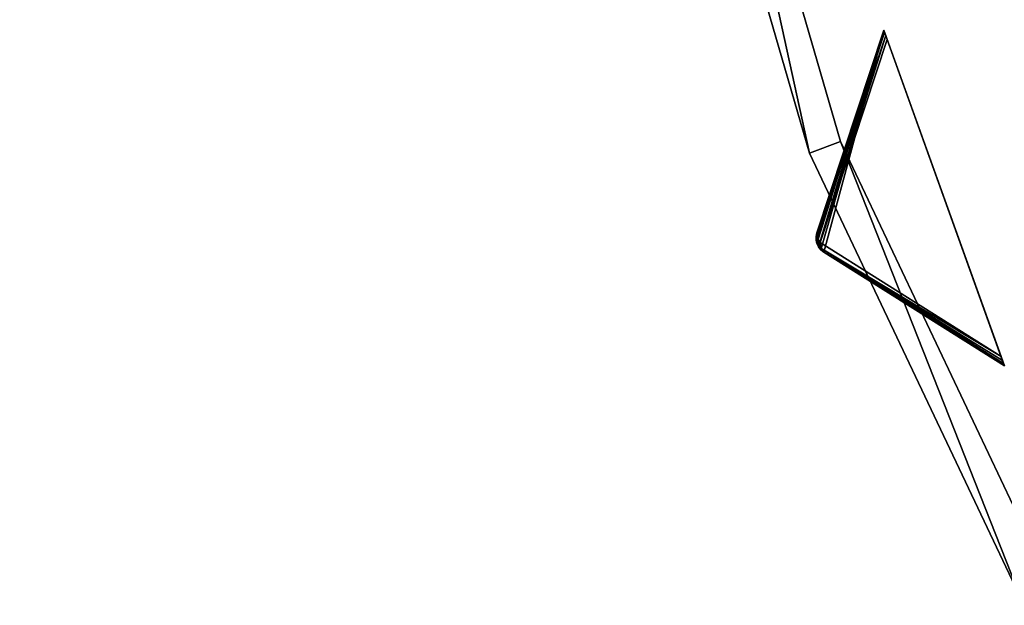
# Model space of a CAD drawing. Extents: x 1035 to 1594, y -280 to 280.
# Tile 158 of 256: x 1094 to 1153, y -93 to -58. Entities that reach past the tile are written whole.
import ezdxf

# ---------------------------------------------------------------- set-up
doc = ezdxf.new("R2010")
doc.units = 0
doc.header["$LTSCALE"] = 25.4
doc.layers.get('0').update_dxf_attribs({"color": 13, "linetype": 'CONTINUOUS'})

# ---------------------------------------------------------------- blocks, each defined once
blk = doc.blocks.new('GRUPUJ_2')
at = {"color": 254}
mesh = blk.add_polyface(dxfattribs=at)
corners = [(17.627, 128.205, 150), (14.017, 114.832, 139.866), (24.894, 107.971, 150), (13.844, 114.97, 139.717), (13.706, 115.142, 139.625), (13.609, 115.34, 139.594), (13.558, 115.555, 139.625), (13.555, 115.775, 139.717), (13.6, 115.991, 139.866)]
mesh.append_faces([[corners[k] for k in face] for face in [(0, 1, 2), (7, 0, 8)]], dxfattribs={"vtx0": -1, "color": 254})
mesh.append_faces([[corners[k] for k in face] for face in [(1, 0, 3), (3, 0, 4), (4, 0, 5), (5, 0, 6), (6, 0, 7)]], dxfattribs={"vtx0": -1, "vtx1": -1, "color": 254})
mesh = blk.add_polyface(dxfattribs=at)
corners = [(17.627, 128.205, 0.616), (13.61, 115.706, 10.41), (13.6, 115.991, 10.75)]
mesh.append_faces([[corners[k] for k in face] for face in [(0, 1, 2)]], dxfattribs={"color": 254})
mesh = blk.add_polyface(dxfattribs=at)
corners = [(17.627, 128.205, 150), (13.6, 115.991, 10.75), (13.6, 115.991, 139.866), (17.627, 128.205, 0.616)]
mesh.append_faces([[corners[k] for k in face] for face in [(0, 1, 2), (1, 0, 3)]], dxfattribs={"vtx0": -1, "color": 254})
mesh = blk.add_polyface(dxfattribs=at)
corners = [(17.627, 128.205, 0.616), (17.641, 128.167, 0.357), (13.61, 115.706, 10.41)]
mesh.append_faces([[corners[k] for k in face] for face in [(0, 1, 2)]], dxfattribs={"color": 254})
mesh = blk.add_polyface(dxfattribs=at)
corners = [(17.641, 128.167, 0.357), (17.681, 128.053, 0.162), (13.61, 115.706, 10.41)]
mesh.append_faces([[corners[k] for k in face] for face in [(0, 1, 2)]], dxfattribs={"color": 254})
mesh = blk.add_polyface(dxfattribs=at)
corners = [(17.681, 128.053, 0.162), (17.747, 127.869, 0.041), (13.61, 115.706, 10.41)]
mesh.append_faces([[corners[k] for k in face] for face in [(0, 1, 2)]], dxfattribs={"color": 254})
mesh = blk.add_polyface(dxfattribs=at)
corners = [(24.88, 108.009, 0.357), (24.894, 107.971, 150), (24.894, 107.971, 0.616), (17.627, 128.205, 150), (24.839, 108.123, 0.162), (24.773, 108.307, 0.041), (24.686, 108.55), (17.835, 127.626), (17.747, 127.869, 0.041), (17.681, 128.053, 0.162), (17.641, 128.167, 0.357), (17.627, 128.205, 0.616)]
mesh.append_faces([[corners[k] for k in face] for face in [(0, 1, 2), (3, 10, 11)]], dxfattribs={"vtx0": -1, "color": 254})
mesh.append_faces([[corners[k] for k in face] for face in [(1, 0, 3)]], dxfattribs={"vtx0": -1, "vtx1": -1, "color": 254})
mesh.append_faces([[corners[k] for k in face] for face in [(3, 0, 4), (3, 4, 5), (3, 5, 6), (3, 6, 7), (3, 7, 8), (3, 8, 9), (3, 9, 10)]], dxfattribs={"vtx0": -1, "vtx2": -1, "color": 254})
mesh = blk.add_polyface(dxfattribs=at)
corners = [(17.747, 127.869, 0.041), (13.809, 115.412, 10.134), (13.61, 115.706, 10.41)]
mesh.append_faces([[corners[k] for k in face] for face in [(0, 1, 2)]], dxfattribs={"color": 254})
mesh = blk.add_polyface(dxfattribs=at)
corners = [(17.747, 127.869, 0.041), (17.835, 127.626), (13.809, 115.412, 10.134)]
mesh.append_faces([[corners[k] for k in face] for face in [(0, 1, 2)]], dxfattribs={"color": 254})
mesh = blk.add_polyface(dxfattribs=at)
corners = [(17.835, 127.626), (24.686, 108.55), (13.809, 115.412, 10.134)]
mesh.append_faces([[corners[k] for k in face] for face in [(0, 1, 2)]], dxfattribs={"color": 254})
mesh = blk.add_polyface(dxfattribs=at)
corners = [(13.6, 115.991, 10.75), (13.551, 115.629, 10.75), (13.555, 115.775, 139.717)]
mesh.append_faces([[corners[k] for k in face] for face in [(0, 1, 2)]], dxfattribs={"color": 254})
mesh = blk.add_polyface(dxfattribs=at)
corners = [(13.6, 115.991, 10.75), (13.591, 115.536, 10.507), (13.551, 115.629, 10.75)]
mesh.append_faces([[corners[k] for k in face] for face in [(0, 1, 2)]], dxfattribs={"color": 254})
mesh = blk.add_polyface(dxfattribs=at)
corners = [(13.555, 115.775, 139.717), (13.551, 115.629, 10.75), (13.558, 115.555, 139.625)]
mesh.append_faces([[corners[k] for k in face] for face in [(0, 1, 2)]], dxfattribs={"color": 254})
mesh = blk.add_polyface(dxfattribs=at)
corners = [(13.551, 115.629, 10.75), (13.558, 115.555, 10.75), (13.558, 115.555, 139.625)]
mesh.append_faces([[corners[k] for k in face] for face in [(0, 1, 2)]], dxfattribs={"color": 254})
mesh = blk.add_polyface(dxfattribs=at)
corners = [(13.551, 115.629, 10.75), (13.591, 115.536, 10.507), (13.558, 115.555, 10.75)]
mesh.append_faces([[corners[k] for k in face] for face in [(0, 1, 2)]], dxfattribs={"color": 254})
mesh = blk.add_polyface(dxfattribs=at)
corners = [(13.6, 115.991, 10.75), (13.555, 115.775, 139.717), (13.6, 115.991, 139.866)]
mesh.append_faces([[corners[k] for k in face] for face in [(0, 1, 2)]], dxfattribs={"color": 254})
mesh = blk.add_polyface(dxfattribs=at)
corners = [(13.6, 115.991, 10.75), (13.61, 115.706, 10.41), (13.591, 115.536, 10.507)]
mesh.append_faces([[corners[k] for k in face] for face in [(0, 1, 2)]], dxfattribs={"color": 254})
mesh = blk.add_polyface(dxfattribs=at)
corners = [(13.61, 115.706, 10.41), (13.809, 115.412, 10.134), (13.591, 115.536, 10.507)]
mesh.append_faces([[corners[k] for k in face] for face in [(0, 1, 2)]], dxfattribs={"color": 254})
mesh = blk.add_polyface(dxfattribs=at)
corners = [(13.558, 115.555, 10.75), (13.609, 115.34, 139.594), (13.558, 115.555, 139.625)]
mesh.append_faces([[corners[k] for k in face] for face in [(0, 1, 2)]], dxfattribs={"color": 254})
mesh = blk.add_polyface(dxfattribs=at)
corners = [(13.558, 115.555, 10.75), (13.706, 115.142, 139.625), (13.609, 115.34, 139.594)]
mesh.append_faces([[corners[k] for k in face] for face in [(0, 1, 2)]], dxfattribs={"color": 254})
mesh = blk.add_polyface(dxfattribs=at)
corners = [(13.558, 115.555, 10.75), (13.706, 115.142, 10.75), (13.706, 115.142, 139.625)]
mesh.append_faces([[corners[k] for k in face] for face in [(0, 1, 2)]], dxfattribs={"color": 254})
mesh = blk.add_polyface(dxfattribs=at)
corners = [(13.558, 115.555, 10.75), (13.591, 115.536, 10.507), (13.706, 115.142, 10.75)]
mesh.append_faces([[corners[k] for k in face] for face in [(0, 1, 2)]], dxfattribs={"color": 254})
mesh = blk.add_polyface(dxfattribs=at)
corners = [(13.591, 115.536, 10.507), (13.63, 115.347, 10.541), (13.706, 115.142, 10.75)]
mesh.append_faces([[corners[k] for k in face] for face in [(0, 1, 2)]], dxfattribs={"color": 254})
mesh = blk.add_polyface(dxfattribs=at)
corners = [(13.591, 115.536, 10.507), (13.809, 115.412, 10.134), (13.63, 115.347, 10.541)]
mesh.append_faces([[corners[k] for k in face] for face in [(0, 1, 2)]], dxfattribs={"color": 254})
mesh = blk.add_polyface(dxfattribs=at)
corners = [(13.809, 115.412, 10.134), (13.72, 115.177, 10.507), (13.63, 115.347, 10.541)]
mesh.append_faces([[corners[k] for k in face] for face in [(0, 1, 2)]], dxfattribs={"color": 254})
mesh = blk.add_polyface(dxfattribs=at)
corners = [(13.63, 115.347, 10.541), (13.72, 115.177, 10.507), (13.706, 115.142, 10.75)]
mesh.append_faces([[corners[k] for k in face] for face in [(0, 1, 2)]], dxfattribs={"color": 254})
mesh = blk.add_polyface(dxfattribs=at)
corners = [(13.72, 115.177, 10.507), (13.749, 115.08, 10.75), (13.706, 115.142, 10.75)]
mesh.append_faces([[corners[k] for k in face] for face in [(0, 1, 2)]], dxfattribs={"color": 254})
mesh = blk.add_polyface(dxfattribs=at)
corners = [(13.706, 115.142, 10.75), (13.844, 114.97, 139.717), (13.706, 115.142, 139.625)]
mesh.append_faces([[corners[k] for k in face] for face in [(0, 1, 2)]], dxfattribs={"color": 254})
mesh = blk.add_polyface(dxfattribs=at)
corners = [(14.017, 114.832, 139.866), (13.844, 114.97, 139.717), (13.706, 115.142, 10.75)]
mesh.append_faces([[corners[k] for k in face] for face in [(0, 1, 2)]], dxfattribs={"color": 254})
mesh = blk.add_polyface(dxfattribs=at)
corners = [(13.706, 115.142, 10.75), (13.749, 115.08, 10.75), (14.017, 114.832, 139.866)]
mesh.append_faces([[corners[k] for k in face] for face in [(0, 1, 2)]], dxfattribs={"color": 254})
mesh = blk.add_polyface(dxfattribs=at)
corners = [(13.809, 115.412, 10.134), (13.843, 115.059, 10.41), (13.72, 115.177, 10.507)]
mesh.append_faces([[corners[k] for k in face] for face in [(0, 1, 2)]], dxfattribs={"color": 254})
mesh = blk.add_polyface(dxfattribs=at)
corners = [(13.72, 115.177, 10.507), (13.843, 115.059, 10.41), (13.749, 115.08, 10.75)]
mesh.append_faces([[corners[k] for k in face] for face in [(0, 1, 2)]], dxfattribs={"color": 254})
mesh = blk.add_polyface(dxfattribs=at)
corners = [(14.017, 114.832, 139.866), (13.749, 115.08, 10.75), (14.017, 114.832, 10.75)]
mesh.append_faces([[corners[k] for k in face] for face in [(0, 1, 2)]], dxfattribs={"color": 254})
mesh = blk.add_polyface(dxfattribs=at)
corners = [(13.749, 115.08, 10.75), (13.843, 115.059, 10.41), (14.017, 114.832, 10.75)]
mesh.append_faces([[corners[k] for k in face] for face in [(0, 1, 2)]], dxfattribs={"color": 254})
mesh = blk.add_polyface(dxfattribs=at)
corners = [(13.809, 115.412, 10.134), (24.686, 108.55), (13.843, 115.059, 10.41)]
mesh.append_faces([[corners[k] for k in face] for face in [(0, 1, 2)]], dxfattribs={"color": 254})
mesh = blk.add_polyface(dxfattribs=at)
corners = [(14.017, 114.832, 10.75), (13.843, 115.059, 10.41), (24.88, 108.009, 0.357)]
mesh.append_faces([[corners[k] for k in face] for face in [(0, 1, 2)]], dxfattribs={"color": 254})
mesh = blk.add_polyface(dxfattribs=at)
corners = [(13.843, 115.059, 10.41), (24.686, 108.55), (24.773, 108.307, 0.041)]
mesh.append_faces([[corners[k] for k in face] for face in [(0, 1, 2)]], dxfattribs={"color": 254})
mesh = blk.add_polyface(dxfattribs=at)
corners = [(13.843, 115.059, 10.41), (24.773, 108.307, 0.041), (24.839, 108.123, 0.162)]
mesh.append_faces([[corners[k] for k in face] for face in [(0, 1, 2)]], dxfattribs={"color": 254})
mesh = blk.add_polyface(dxfattribs=at)
corners = [(13.843, 115.059, 10.41), (24.839, 108.123, 0.162), (24.88, 108.009, 0.357)]
mesh.append_faces([[corners[k] for k in face] for face in [(0, 1, 2)]], dxfattribs={"color": 254})
mesh = blk.add_polyface(dxfattribs=at)
corners = [(14.017, 114.832, 10.75), (24.88, 108.009, 0.357), (24.894, 107.971, 0.616)]
mesh.append_faces([[corners[k] for k in face] for face in [(0, 1, 2)]], dxfattribs={"color": 254})
mesh = blk.add_polyface(dxfattribs=at)
corners = [(24.894, 107.971, 150), (14.017, 114.832, 10.75), (24.894, 107.971, 0.616), (14.017, 114.832, 139.866)]
mesh.append_faces([[corners[k] for k in face] for face in [(0, 1, 2), (1, 0, 3)]], dxfattribs={"vtx0": -1, "color": 254})
blk = doc.blocks.new('CRISTAL-M-7628-7627_STL_1')
at = {"color": 0}
blk.add_blockref('GRUPUJ_2', (99.022, -186.38, 117.002), dxfattribs=at)
at = {"color": 250}
mesh = blk.add_polyface(dxfattribs=at)
corners = [(5.38, -11.274, 430.002), (7.378, -11.194, 430.002), (7.194, 33.75, 430.002), (10.811, -56.007, 430.002), (12.771, -55.607, 430.002), (23.348, -99.289, 430.002), (25.218, -98.58, 430.002), (42.665, -140, 430.002), (44.397, -139, 430.002), (68.263, -177.085, 430.002), (69.812, -175.82, 430.002), (99.478, -209.583, 430.002), (100.804, -208.086, 430.002), (135.502, -236.653, 430.002), (136.571, -234.963, 430.002), (175.402, -257.594, 430.002), (176.186, -255.754, 430.002), (218.144, -271.864, 430.002), (218.623, -269.922, 430.002), (262.622, -279.092, 430.002), (262.783, -277.099, 430.002), (285.152, -280, 430.002), (285.152, -278, 430.002), (307.683, -279.092, 430.002), (307.522, -277.099, 430.002), (351.682, -269.922, 430.002), (352.161, -271.864, 430.002), (394.119, -255.754, 430.002), (394.903, -257.594, 430.002), (433.734, -234.963, 430.002), (434.803, -236.653, 430.002), (469.501, -208.086, 430.002), (470.827, -209.583, 430.002), (500.493, -175.82, 430.002), (502.042, -177.085, 430.002), (525.908, -139, 430.002), (527.64, -140, 430.002), (545.087, -98.58, 430.002), (546.957, -99.289, 430.002), (557.534, -55.607, 430.002), (559.494, -56.007, 430.002), (562.927, -11.194, 430.002), (564.925, -11.274, 430.002), (563.111, 33.75, 430.002), (9.179, 33.509, 430.002), (16.207, 77.901, 430.002), (18.128, 77.344, 430.002), (32.186, 120.034, 430.002), (33.993, 119.177, 430.002), (54.717, 159.058, 430.002), (56.363, 157.922, 430.002), (83.216, 193.963, 430.002), (84.658, 192.577, 430.002), (116.945, 223.844, 430.002), (118.146, 222.245, 430.002), (155.03, 247.928, 430.002), (155.959, 246.157, 430.002), (196.485, 265.59, 430.002), (197.119, 263.693, 430.002), (240.237, 276.374, 430.002), (240.558, 274.4, 430.002), (285.152, 280, 430.002), (285.152, 278, 430.002), (329.747, 274.4, 430.002), (330.068, 276.374, 430.002), (373.186, 263.693, 430.002), (373.819, 265.59, 430.002), (414.345, 246.157, 430.002), (415.275, 247.928, 430.002), (452.159, 222.245, 430.002), (453.36, 223.844, 430.002), (485.647, 192.577, 430.002), (487.089, 193.963, 430.002), (513.942, 157.922, 430.002), (515.588, 159.058, 430.002), (536.312, 119.177, 430.002), (538.119, 120.034, 430.002), (552.177, 77.344, 430.002), (554.098, 77.901, 430.002), (561.126, 33.509, 430.002)]
mesh.append_faces([[corners[k] for k in face] for face in [(0, 1, 2), (1, 3, 4), (4, 5, 6), (6, 7, 8), (8, 9, 10), (10, 11, 12), (12, 13, 14), (14, 15, 16), (16, 17, 18), (18, 19, 20), (20, 21, 22), (22, 23, 24), (24, 23, 25), (25, 26, 27), (27, 28, 29), (29, 30, 31), (31, 32, 33), (33, 34, 35), (35, 36, 37), (37, 38, 39), (39, 40, 41), (2, 44, 45), (44, 2, 1), (45, 46, 47), (47, 48, 49), (49, 50, 51), (51, 52, 53), (53, 54, 55), (55, 56, 57), (57, 58, 59), (59, 60, 61), (61, 63, 64), (64, 65, 66), (66, 67, 68), (68, 69, 70), (70, 71, 72), (72, 73, 74), (74, 75, 76), (76, 77, 78), (78, 79, 43)]], dxfattribs={"vtx0": -1, "vtx1": -1, "color": 250})
mesh.append_faces([[corners[k] for k in face] for face in [(1, 0, 3), (4, 3, 5), (6, 5, 7), (8, 7, 9), (10, 9, 11), (12, 11, 13), (14, 13, 15), (16, 15, 17), (18, 17, 19), (20, 19, 21), (22, 21, 23), (25, 23, 26), (27, 26, 28), (29, 28, 30), (31, 30, 32), (33, 32, 34), (35, 34, 36), (37, 36, 38), (39, 38, 40), (41, 40, 42), (41, 42, 43), (45, 44, 46), (47, 46, 48), (49, 48, 50), (51, 50, 52), (53, 52, 54), (55, 54, 56), (57, 56, 58), (59, 58, 60), (61, 60, 62), (61, 62, 63), (64, 63, 65), (66, 65, 67), (68, 67, 69), (70, 69, 71), (72, 71, 73), (74, 73, 75), (76, 75, 77), (78, 77, 79), (43, 79, 41)]], dxfattribs={"vtx0": -1, "vtx2": -1, "color": 250})
mesh = blk.add_polyface(dxfattribs=at)
corners = [(7.194, 33.75, 410.002), (9.179, 33.509, 410.002), (7.378, -11.194, 410.002), (16.207, 77.901, 410.002), (18.128, 77.344, 410.002), (32.186, 120.034, 410.002), (33.993, 119.177, 410.002), (54.717, 159.058, 410.002), (56.363, 157.922, 410.002), (83.216, 193.963, 410.002), (84.658, 192.577, 410.002), (116.945, 223.844, 410.002), (118.146, 222.245, 410.002), (155.03, 247.928, 410.002), (155.959, 246.157, 410.002), (196.485, 265.59, 410.002), (197.119, 263.693, 410.002), (240.237, 276.374, 410.002), (240.558, 274.4, 410.002), (285.152, 280, 410.002), (285.152, 278, 410.002), (330.068, 276.374, 410.002), (329.747, 274.4, 410.002), (373.186, 263.693, 410.002), (373.819, 265.59, 410.002), (414.345, 246.157, 410.002), (415.275, 247.928, 410.002), (452.159, 222.245, 410.002), (453.36, 223.844, 410.002), (485.647, 192.577, 410.002), (487.089, 193.963, 410.002), (513.942, 157.922, 410.002), (515.588, 159.058, 410.002), (536.312, 119.177, 410.002), (538.119, 120.034, 410.002), (552.177, 77.344, 410.002), (554.098, 77.901, 410.002), (561.126, 33.509, 410.002), (563.111, 33.75, 410.002), (562.927, -11.194, 410.002), (5.38, -11.274, 410.002), (10.811, -56.007, 410.002), (12.771, -55.607, 410.002), (23.348, -99.289, 410.002), (25.218, -98.58, 410.002), (42.665, -140, 410.002), (44.397, -139, 410.002), (68.263, -177.085, 410.002), (69.812, -175.82, 410.002), (99.478, -209.583, 410.002), (100.804, -208.086, 410.002), (135.502, -236.653, 410.002), (136.571, -234.963, 410.002), (175.402, -257.594, 410.002), (176.186, -255.754, 410.002), (218.144, -271.864, 410.002), (218.623, -269.922, 410.002), (262.622, -279.092, 410.002), (262.783, -277.099, 410.002), (285.152, -280, 410.002), (285.152, -278, 410.002), (307.522, -277.099, 410.002), (307.683, -279.092, 410.002), (351.682, -269.922, 410.002), (352.161, -271.864, 410.002), (394.119, -255.754, 410.002), (394.903, -257.594, 410.002), (433.734, -234.963, 410.002), (434.803, -236.653, 410.002), (469.501, -208.086, 410.002), (470.827, -209.583, 410.002), (500.493, -175.82, 410.002), (502.042, -177.085, 410.002), (525.908, -139, 410.002), (527.64, -140, 410.002), (545.087, -98.58, 410.002), (546.957, -99.289, 410.002), (557.534, -55.607, 410.002), (559.494, -56.007, 410.002), (564.925, -11.274, 410.002)]
mesh.append_faces([[corners[k] for k in face] for face in [(1, 3, 4), (4, 5, 6), (6, 7, 8), (8, 9, 10), (10, 11, 12), (12, 13, 14), (14, 15, 16), (16, 17, 18), (18, 19, 20), (20, 21, 22), (22, 21, 23), (23, 24, 25), (25, 26, 27), (27, 28, 29), (29, 30, 31), (31, 32, 33), (33, 34, 35), (35, 36, 37), (37, 38, 39), (40, 2, 41), (41, 42, 43), (43, 44, 45), (45, 46, 47), (47, 48, 49), (49, 50, 51), (51, 52, 53), (53, 54, 55), (55, 56, 57), (57, 58, 59), (59, 61, 62), (62, 63, 64), (64, 65, 66), (66, 67, 68), (68, 69, 70), (70, 71, 72), (72, 73, 74), (74, 75, 76), (76, 77, 78), (78, 39, 79), (79, 39, 38)]], dxfattribs={"vtx0": -1, "vtx1": -1, "color": 250})
mesh.append_faces([[corners[k] for k in face] for face in [(0, 1, 2), (1, 0, 3), (4, 3, 5), (6, 5, 7), (8, 7, 9), (10, 9, 11), (12, 11, 13), (14, 13, 15), (16, 15, 17), (18, 17, 19), (20, 19, 21), (23, 21, 24), (25, 24, 26), (27, 26, 28), (29, 28, 30), (31, 30, 32), (33, 32, 34), (35, 34, 36), (37, 36, 38), (2, 40, 0), (41, 2, 42), (43, 42, 44), (45, 44, 46), (47, 46, 48), (49, 48, 50), (51, 50, 52), (53, 52, 54), (55, 54, 56), (57, 56, 58), (59, 58, 60), (59, 60, 61), (62, 61, 63), (64, 63, 65), (66, 65, 67), (68, 67, 69), (70, 69, 71), (72, 71, 73), (74, 73, 75), (76, 75, 77), (78, 77, 39)]], dxfattribs={"vtx0": -1, "vtx2": -1, "color": 250})
mesh = blk.add_polyface(dxfattribs=at)
corners = [(22.865, -10.57, 417.002), (24.864, -10.489, 417.002), (24.566, 31.641, 417.002), (27.957, -52.507, 417.002), (29.917, -52.107, 417.002), (39.711, -93.084, 417.002), (41.581, -92.375, 417.002), (57.821, -131.25, 417.002), (59.553, -130.25, 417.002), (81.819, -166.017, 417.002), (83.368, -164.752, 417.002), (111.083, -196.484, 417.002), (112.409, -194.987, 417.002), (144.855, -221.862, 417.002), (145.924, -220.172, 417.002), (182.261, -241.495, 417.002), (183.045, -239.655, 417.002), (222.332, -254.872, 417.002), (222.811, -252.93, 417.002), (264.03, -261.649, 417.002), (264.191, -259.655, 417.002), (285.152, -262.5, 417.002), (285.152, -260.5, 417.002), (306.275, -261.649, 417.002), (306.114, -259.655, 417.002), (347.494, -252.93, 417.002), (347.973, -254.872, 417.002), (387.26, -239.655, 417.002), (388.044, -241.495, 417.002), (424.381, -220.172, 417.002), (425.45, -221.862, 417.002), (457.896, -194.987, 417.002), (459.222, -196.484, 417.002), (486.937, -164.752, 417.002), (488.486, -166.017, 417.002), (510.752, -130.25, 417.002), (512.484, -131.25, 417.002), (528.724, -92.375, 417.002), (530.594, -93.084, 417.002), (540.388, -52.107, 417.002), (542.348, -52.507, 417.002), (545.441, -10.489, 417.002), (547.44, -10.57, 417.002), (545.739, 31.641, 417.002), (26.552, 31.4, 417.002), (33.016, 73.032, 417.002), (34.937, 72.476, 417.002), (47.997, 112.532, 417.002), (49.804, 111.674, 417.002), (69.119, 149.117, 417.002), (70.765, 147.981, 417.002), (95.837, 181.84, 417.002), (97.279, 180.455, 417.002), (127.458, 209.854, 417.002), (128.659, 208.255, 417.002), (163.163, 232.432, 417.002), (164.092, 230.661, 417.002), (202.027, 248.991, 417.002), (202.66, 247.094, 417.002), (243.044, 259.101, 417.002), (243.365, 257.127, 417.002), (285.152, 262.5, 417.002), (285.152, 260.5, 417.002), (326.94, 257.127, 417.002), (327.26, 259.101, 417.002), (367.644, 247.094, 417.002), (368.278, 248.991, 417.002), (406.213, 230.661, 417.002), (407.142, 232.432, 417.002), (441.646, 208.255, 417.002), (442.847, 209.854, 417.002), (473.026, 180.455, 417.002), (474.468, 181.84, 417.002), (499.54, 147.981, 417.002), (501.186, 149.117, 417.002), (520.501, 111.674, 417.002), (522.308, 112.532, 417.002), (535.367, 72.476, 417.002), (537.288, 73.032, 417.002), (543.753, 31.4, 417.002)]
mesh.append_faces([[corners[k] for k in face] for face in [(0, 1, 2), (1, 3, 4), (4, 5, 6), (6, 7, 8), (8, 9, 10), (10, 11, 12), (12, 13, 14), (14, 15, 16), (16, 17, 18), (18, 19, 20), (20, 21, 22), (22, 23, 24), (24, 23, 25), (25, 26, 27), (27, 28, 29), (29, 30, 31), (31, 32, 33), (33, 34, 35), (35, 36, 37), (37, 38, 39), (39, 40, 41), (2, 44, 45), (44, 2, 1), (45, 46, 47), (47, 48, 49), (49, 50, 51), (51, 52, 53), (53, 54, 55), (55, 56, 57), (57, 58, 59), (59, 60, 61), (61, 63, 64), (64, 65, 66), (66, 67, 68), (68, 69, 70), (70, 71, 72), (72, 73, 74), (74, 75, 76), (76, 77, 78), (78, 79, 43)]], dxfattribs={"vtx0": -1, "vtx1": -1, "color": 250})
mesh.append_faces([[corners[k] for k in face] for face in [(1, 0, 3), (4, 3, 5), (6, 5, 7), (8, 7, 9), (10, 9, 11), (12, 11, 13), (14, 13, 15), (16, 15, 17), (18, 17, 19), (20, 19, 21), (22, 21, 23), (25, 23, 26), (27, 26, 28), (29, 28, 30), (31, 30, 32), (33, 32, 34), (35, 34, 36), (37, 36, 38), (39, 38, 40), (41, 40, 42), (41, 42, 43), (45, 44, 46), (47, 46, 48), (49, 48, 50), (51, 50, 52), (53, 52, 54), (55, 54, 56), (57, 56, 58), (59, 58, 60), (61, 60, 62), (61, 62, 63), (64, 63, 65), (66, 65, 67), (68, 67, 69), (70, 69, 71), (72, 71, 73), (74, 73, 75), (76, 75, 77), (78, 77, 79), (43, 79, 41)]], dxfattribs={"vtx0": -1, "vtx2": -1, "color": 250})
mesh = blk.add_polyface(dxfattribs=at)
corners = [(24.566, 31.641, 410.002), (26.552, 31.4, 410.002), (24.864, -10.489, 410.002), (33.016, 73.032, 410.002), (34.937, 72.476, 410.002), (47.997, 112.532, 410.002), (49.804, 111.674, 410.002), (69.119, 149.117, 410.002), (70.765, 147.981, 410.002), (95.837, 181.84, 410.002), (97.279, 180.455, 410.002), (127.458, 209.854, 410.002), (128.659, 208.255, 410.002), (163.163, 232.432, 410.002), (164.092, 230.661, 410.002), (202.027, 248.991, 410.002), (202.66, 247.094, 410.002), (243.044, 259.101, 410.002), (243.365, 257.127, 410.002), (285.152, 262.5, 410.002), (285.152, 260.5, 410.002), (327.26, 259.101, 410.002), (326.94, 257.127, 410.002), (367.644, 247.094, 410.002), (368.278, 248.991, 410.002), (406.213, 230.661, 410.002), (407.142, 232.432, 410.002), (441.646, 208.255, 410.002), (442.847, 209.854, 410.002), (473.026, 180.455, 410.002), (474.468, 181.84, 410.002), (499.54, 147.981, 410.002), (501.186, 149.117, 410.002), (520.501, 111.674, 410.002), (522.308, 112.532, 410.002), (535.367, 72.476, 410.002), (537.288, 73.032, 410.002), (543.753, 31.4, 410.002), (545.739, 31.641, 410.002), (545.441, -10.489, 410.002), (22.865, -10.57, 410.002), (27.957, -52.507, 410.002), (29.917, -52.107, 410.002), (39.711, -93.084, 410.002), (41.581, -92.375, 410.002), (57.821, -131.25, 410.002), (59.553, -130.25, 410.002), (81.819, -166.017, 410.002), (83.368, -164.752, 410.002), (111.083, -196.484, 410.002), (112.409, -194.987, 410.002), (144.855, -221.862, 410.002), (145.924, -220.172, 410.002), (182.261, -241.495, 410.002), (183.045, -239.655, 410.002), (222.332, -254.872, 410.002), (222.811, -252.93, 410.002), (264.03, -261.649, 410.002), (264.191, -259.655, 410.002), (285.152, -262.5, 410.002), (285.152, -260.5, 410.002), (306.114, -259.655, 410.002), (306.275, -261.649, 410.002), (347.494, -252.93, 410.002), (347.973, -254.872, 410.002), (387.26, -239.655, 410.002), (388.044, -241.495, 410.002), (424.381, -220.172, 410.002), (425.45, -221.862, 410.002), (457.896, -194.987, 410.002), (459.222, -196.484, 410.002), (486.937, -164.752, 410.002), (488.486, -166.017, 410.002), (510.752, -130.25, 410.002), (512.484, -131.25, 410.002), (528.724, -92.375, 410.002), (530.594, -93.084, 410.002), (540.388, -52.107, 410.002), (542.348, -52.507, 410.002), (547.44, -10.57, 410.002)]
mesh.append_faces([[corners[k] for k in face] for face in [(1, 3, 4), (4, 5, 6), (6, 7, 8), (8, 9, 10), (10, 11, 12), (12, 13, 14), (14, 15, 16), (16, 17, 18), (18, 19, 20), (20, 21, 22), (22, 21, 23), (23, 24, 25), (25, 26, 27), (27, 28, 29), (29, 30, 31), (31, 32, 33), (33, 34, 35), (35, 36, 37), (37, 38, 39), (40, 2, 41), (41, 42, 43), (43, 44, 45), (45, 46, 47), (47, 48, 49), (49, 50, 51), (51, 52, 53), (53, 54, 55), (55, 56, 57), (57, 58, 59), (59, 61, 62), (62, 63, 64), (64, 65, 66), (66, 67, 68), (68, 69, 70), (70, 71, 72), (72, 73, 74), (74, 75, 76), (76, 77, 78), (78, 39, 79), (79, 39, 38)]], dxfattribs={"vtx0": -1, "vtx1": -1, "color": 250})
mesh.append_faces([[corners[k] for k in face] for face in [(0, 1, 2), (1, 0, 3), (4, 3, 5), (6, 5, 7), (8, 7, 9), (10, 9, 11), (12, 11, 13), (14, 13, 15), (16, 15, 17), (18, 17, 19), (20, 19, 21), (23, 21, 24), (25, 24, 26), (27, 26, 28), (29, 28, 30), (31, 30, 32), (33, 32, 34), (35, 34, 36), (37, 36, 38), (2, 40, 0), (41, 2, 42), (43, 42, 44), (45, 44, 46), (47, 46, 48), (49, 48, 50), (51, 50, 52), (53, 52, 54), (55, 54, 56), (57, 56, 58), (59, 58, 60), (59, 60, 61), (62, 61, 63), (64, 63, 65), (66, 65, 67), (68, 67, 69), (70, 69, 71), (72, 71, 73), (74, 73, 75), (76, 75, 77), (78, 77, 39)]], dxfattribs={"vtx0": -1, "vtx2": -1, "color": 250})
mesh = blk.add_polyface(dxfattribs=at)
corners = [(100.302, -7.449, 284.002), (102.301, -7.369, 284.002), (101.501, 22.299, 284.002), (103.891, -37.005, 284.002), (105.851, -36.605, 284.002), (112.174, -65.602, 284.002), (114.044, -64.893, 284.002), (124.938, -92.5, 284.002), (126.67, -91.5, 284.002), (141.851, -117.002, 284.002), (143.4, -115.738, 284.002), (162.475, -138.474, 284.002), (163.801, -136.977, 284.002), (186.276, -156.36, 284.002), (187.345, -154.67, 284.002), (212.639, -170.196, 284.002), (213.423, -168.356, 284.002), (240.879, -179.624, 284.002), (241.358, -177.682, 284.002), (270.266, -184.4, 284.002), (270.427, -182.407, 284.002), (285.152, -185, 284.002), (285.152, -183, 284.002), (300.039, -184.4, 284.002), (299.878, -182.407, 284.002), (328.947, -177.682, 284.002), (329.426, -179.624, 284.002), (356.882, -168.356, 284.002), (357.666, -170.196, 284.002), (382.96, -154.67, 284.002), (384.029, -156.36, 284.002), (406.504, -136.977, 284.002), (407.83, -138.474, 284.002), (426.905, -115.738, 284.002), (428.454, -117.002, 284.002), (443.635, -91.5, 284.002), (445.367, -92.5, 284.002), (456.26, -64.893, 284.002), (458.13, -65.602, 284.002), (464.454, -36.605, 284.002), (466.414, -37.005, 284.002), (468.004, -7.369, 284.002), (470.002, -7.449, 284.002), (468.804, 22.299, 284.002), (103.487, 22.058, 284.002), (107.457, 51.47, 284.002), (109.378, 50.914, 284.002), (118.014, 79.308, 284.002), (119.821, 78.451, 284.002), (132.9, 105.092, 284.002), (134.546, 103.956, 284.002), (151.73, 128.154, 284.002), (153.172, 126.769, 284.002), (174.015, 147.897, 284.002), (175.217, 146.298, 284.002), (199.179, 163.809, 284.002), (200.108, 162.038, 284.002), (226.569, 175.479, 284.002), (227.202, 173.582, 284.002), (255.476, 182.604, 284.002), (255.797, 180.63, 284.002), (285.152, 185, 284.002), (285.152, 183, 284.002), (314.508, 180.63, 284.002), (314.829, 182.604, 284.002), (343.103, 173.582, 284.002), (343.736, 175.479, 284.002), (370.197, 162.038, 284.002), (371.126, 163.809, 284.002), (395.088, 146.298, 284.002), (396.29, 147.897, 284.002), (417.133, 126.769, 284.002), (418.575, 128.154, 284.002), (435.759, 103.956, 284.002), (437.404, 105.092, 284.002), (450.484, 78.451, 284.002), (452.291, 79.308, 284.002), (460.927, 50.914, 284.002), (462.848, 51.47, 284.002), (466.818, 22.058, 284.002)]
mesh.append_faces([[corners[k] for k in face] for face in [(0, 1, 2), (1, 3, 4), (4, 5, 6), (6, 7, 8), (8, 9, 10), (10, 11, 12), (12, 13, 14), (14, 15, 16), (16, 17, 18), (18, 19, 20), (20, 21, 22), (22, 23, 24), (24, 23, 25), (25, 26, 27), (27, 28, 29), (29, 30, 31), (31, 32, 33), (33, 34, 35), (35, 36, 37), (37, 38, 39), (39, 40, 41), (2, 44, 45), (44, 2, 1), (45, 46, 47), (47, 48, 49), (49, 50, 51), (51, 52, 53), (53, 54, 55), (55, 56, 57), (57, 58, 59), (59, 60, 61), (61, 63, 64), (64, 65, 66), (66, 67, 68), (68, 69, 70), (70, 71, 72), (72, 73, 74), (74, 75, 76), (76, 77, 78), (78, 79, 43)]], dxfattribs={"vtx0": -1, "vtx1": -1, "color": 250})
mesh.append_faces([[corners[k] for k in face] for face in [(1, 0, 3), (4, 3, 5), (6, 5, 7), (8, 7, 9), (10, 9, 11), (12, 11, 13), (14, 13, 15), (16, 15, 17), (18, 17, 19), (20, 19, 21), (22, 21, 23), (25, 23, 26), (27, 26, 28), (29, 28, 30), (31, 30, 32), (33, 32, 34), (35, 34, 36), (37, 36, 38), (39, 38, 40), (41, 40, 42), (41, 42, 43), (45, 44, 46), (47, 46, 48), (49, 48, 50), (51, 50, 52), (53, 52, 54), (55, 54, 56), (57, 56, 58), (59, 58, 60), (61, 60, 62), (61, 62, 63), (64, 63, 65), (66, 65, 67), (68, 67, 69), (70, 69, 71), (72, 71, 73), (74, 73, 75), (76, 75, 77), (78, 77, 79), (43, 79, 41)]], dxfattribs={"vtx0": -1, "vtx2": -1, "color": 250})
mesh = blk.add_polyface(dxfattribs=at)
corners = [(101.501, 22.299, 277.002), (103.487, 22.058, 277.002), (102.301, -7.369, 277.002), (107.457, 51.47, 277.002), (109.378, 50.914, 277.002), (118.014, 79.308, 277.002), (119.821, 78.451, 277.002), (132.9, 105.092, 277.002), (134.546, 103.956, 277.002), (151.73, 128.154, 277.002), (153.172, 126.769, 277.002), (174.015, 147.897, 277.002), (175.217, 146.298, 277.002), (199.179, 163.809, 277.002), (200.108, 162.038, 277.002), (226.569, 175.479, 277.002), (227.202, 173.582, 277.002), (255.476, 182.604, 277.002), (255.797, 180.63, 277.002), (285.152, 185, 277.002), (285.152, 183, 277.002), (314.829, 182.604, 277.002), (314.508, 180.63, 277.002), (343.103, 173.582, 277.002), (343.736, 175.479, 277.002), (370.197, 162.038, 277.002), (371.126, 163.809, 277.002), (395.088, 146.298, 277.002), (396.29, 147.897, 277.002), (417.133, 126.769, 277.002), (418.575, 128.154, 277.002), (435.759, 103.956, 277.002), (437.404, 105.092, 277.002), (450.484, 78.451, 277.002), (452.291, 79.308, 277.002), (460.927, 50.914, 277.002), (462.848, 51.47, 277.002), (466.818, 22.058, 277.002), (468.804, 22.299, 277.002), (468.004, -7.369, 277.002), (100.302, -7.449, 277.002), (103.891, -37.005, 277.002), (105.851, -36.605, 277.002), (112.174, -65.602, 277.002), (114.044, -64.893, 277.002), (124.938, -92.5, 277.002), (126.67, -91.5, 277.002), (141.851, -117.002, 277.002), (143.4, -115.738, 277.002), (162.475, -138.474, 277.002), (163.801, -136.977, 277.002), (186.276, -156.36, 277.002), (187.345, -154.67, 277.002), (212.639, -170.196, 277.002), (213.423, -168.356, 277.002), (240.879, -179.624, 277.002), (241.358, -177.682, 277.002), (270.266, -184.4, 277.002), (270.427, -182.407, 277.002), (285.152, -185, 277.002), (285.152, -183, 277.002), (299.878, -182.407, 277.002), (300.039, -184.4, 277.002), (328.947, -177.682, 277.002), (329.426, -179.624, 277.002), (356.882, -168.356, 277.002), (357.666, -170.196, 277.002), (382.96, -154.67, 277.002), (384.029, -156.36, 277.002), (406.504, -136.977, 277.002), (407.83, -138.474, 277.002), (426.905, -115.738, 277.002), (428.454, -117.002, 277.002), (443.635, -91.5, 277.002), (445.367, -92.5, 277.002), (456.26, -64.893, 277.002), (458.13, -65.602, 277.002), (464.454, -36.605, 277.002), (466.414, -37.005, 277.002), (470.002, -7.449, 277.002)]
mesh.append_faces([[corners[k] for k in face] for face in [(1, 3, 4), (4, 5, 6), (6, 7, 8), (8, 9, 10), (10, 11, 12), (12, 13, 14), (14, 15, 16), (16, 17, 18), (18, 19, 20), (20, 21, 22), (22, 21, 23), (23, 24, 25), (25, 26, 27), (27, 28, 29), (29, 30, 31), (31, 32, 33), (33, 34, 35), (35, 36, 37), (37, 38, 39), (40, 2, 41), (41, 42, 43), (43, 44, 45), (45, 46, 47), (47, 48, 49), (49, 50, 51), (51, 52, 53), (53, 54, 55), (55, 56, 57), (57, 58, 59), (59, 61, 62), (62, 63, 64), (64, 65, 66), (66, 67, 68), (68, 69, 70), (70, 71, 72), (72, 73, 74), (74, 75, 76), (76, 77, 78), (78, 39, 79), (79, 39, 38)]], dxfattribs={"vtx0": -1, "vtx1": -1, "color": 250})
mesh.append_faces([[corners[k] for k in face] for face in [(0, 1, 2), (1, 0, 3), (4, 3, 5), (6, 5, 7), (8, 7, 9), (10, 9, 11), (12, 11, 13), (14, 13, 15), (16, 15, 17), (18, 17, 19), (20, 19, 21), (23, 21, 24), (25, 24, 26), (27, 26, 28), (29, 28, 30), (31, 30, 32), (33, 32, 34), (35, 34, 36), (37, 36, 38), (2, 40, 0), (41, 2, 42), (43, 42, 44), (45, 44, 46), (47, 46, 48), (49, 48, 50), (51, 50, 52), (53, 52, 54), (55, 54, 56), (57, 56, 58), (59, 58, 60), (59, 60, 61), (62, 61, 63), (64, 63, 65), (66, 65, 67), (68, 67, 69), (70, 69, 71), (72, 71, 73), (74, 73, 75), (76, 75, 77), (78, 77, 39)]], dxfattribs={"vtx0": -1, "vtx2": -1, "color": 250})
mesh = blk.add_polyface(dxfattribs=at)
corners = [(105.851, -36.605, 277.002), (114.044, -64.893, 284.002), (114.044, -64.893, 277.002), (105.851, -36.605, 284.002)]
mesh.append_faces([[corners[k] for k in face] for face in [(0, 1, 2), (1, 0, 3)]], dxfattribs={"vtx0": -1, "color": 250})
mesh = blk.add_polyface(dxfattribs=at)
corners = [(103.891, -37.005, 284.002), (112.174, -65.602, 277.002), (112.174, -65.602, 284.002), (103.891, -37.005, 277.002)]
mesh.append_faces([[corners[k] for k in face] for face in [(0, 1, 2), (1, 0, 3)]], dxfattribs={"vtx0": -1, "color": 250})
mesh = blk.add_polyface(dxfattribs=at)
corners = [(114.044, -64.893, 277.002), (126.67, -91.5, 284.002), (126.67, -91.5, 277.002), (114.044, -64.893, 284.002)]
mesh.append_faces([[corners[k] for k in face] for face in [(0, 1, 2), (1, 0, 3)]], dxfattribs={"vtx0": -1, "color": 250})
mesh = blk.add_polyface(dxfattribs=at)
corners = [(112.174, -65.602, 284.002), (124.938, -92.5, 277.002), (124.938, -92.5, 284.002), (112.174, -65.602, 277.002)]
mesh.append_faces([[corners[k] for k in face] for face in [(0, 1, 2), (1, 0, 3)]], dxfattribs={"vtx0": -1, "color": 250})
blk = doc.blocks.new('GRUPUJ_5')
at = {"color": 0}
blk.add_blockref('CRISTAL-M-7628-7627_STL_1', (-5.38, 280, -0.002), dxfattribs=at)
blk = doc.blocks.new('GRUPUJ_8')
at = {"color": 0}
blk.add_blockref('GRUPUJ_5', (0, 0), dxfattribs=at)

msp = doc.modelspace()

# ---------------------------------------------------------------- block references
at = {"color": 0}
msp.add_blockref('GRUPUJ_8', (1034.78, -280, 0.002), dxfattribs=at)

doc.saveas('drawing.dxf')
